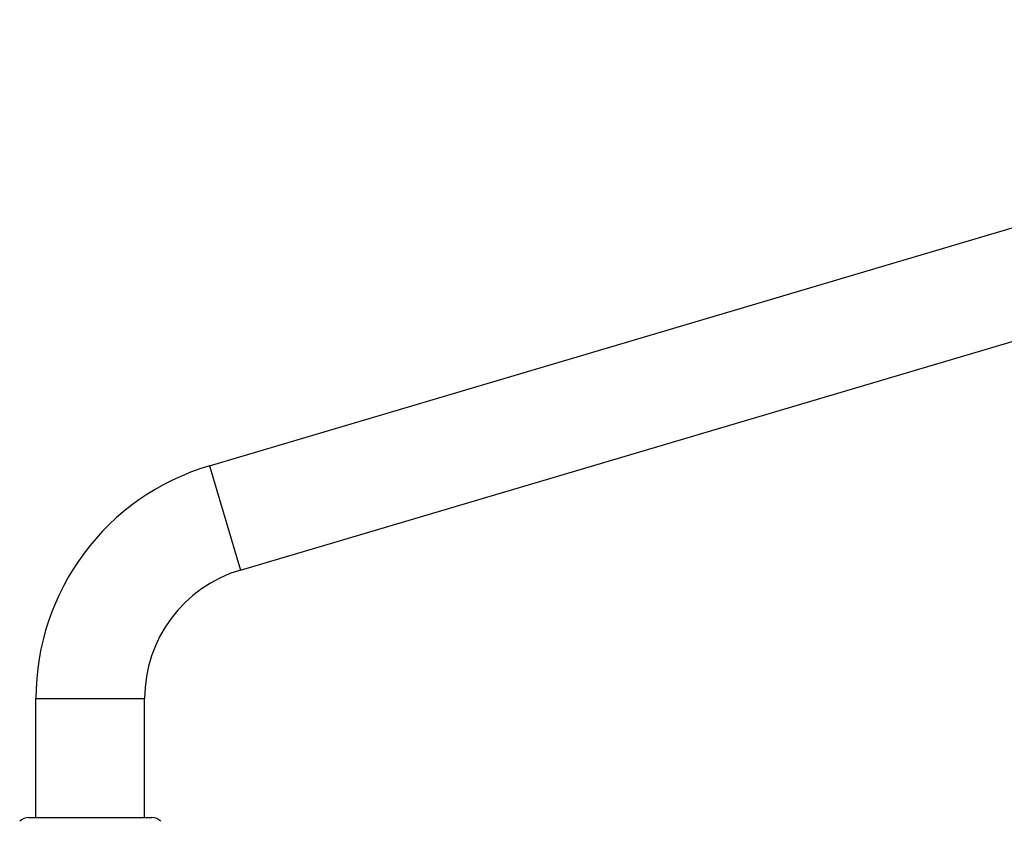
# Model space of a CAD drawing. Header units: millimetres. Extents: x 740 to 1921, y 166 to 1526.
# Tile 30 of 31: x 1440 to 1675, y 1332 to 1523. Entities that reach past the tile are written whole.
import ezdxf

# ---------------------------------------------------------------- set-up
doc = ezdxf.new("R2010")
doc.units = ezdxf.units.MM
doc.header["$LTSCALE"] = 30.734
doc.layers.get('0').update_dxf_attribs({"linetype": 'CONTINUOUS'})

msp = doc.modelspace()

# ---------------------------------------------------------------- linework, layer by layer
at = {"color": 7, "linetype": 'CONTINUOUS'}
for p, q in [((1485, 1416.67), (1845.04, 1523.31)), ((1492.38, 1391.74), (1852.42, 1498.38)), ((1443.47, 1332.55), (1443.47, 1361.05)), ((1469.47, 1332.55), (1469.47, 1361.05)), ((1441.71, 1332.55), (1471.23, 1332.55))]:
    msp.add_line(p, q, dxfattribs=at)
at = {"color": 9, "linetype": 'CONTINUOUS'}
for p, q in [((1485, 1416.67), (1492.38, 1391.74)), ((1443.47, 1361.05), (1469.47, 1361.05))]:
    msp.add_line(p, q, dxfattribs=at)
at = {"color": 7, "linetype": 'CONTINUOUS'}
for centre, radius, start, end in [((1501.47, 1361.05), 58, 106.5, 180), ((1501.47, 1361.05), 32, 106.5, 180), ((1441.71, 1329.55), 3, 90, 135), ((1471.23, 1329.55), 3, 45, 90)]:
    msp.add_arc(centre, radius, start, end, dxfattribs=at)

doc.saveas('drawing.dxf')
